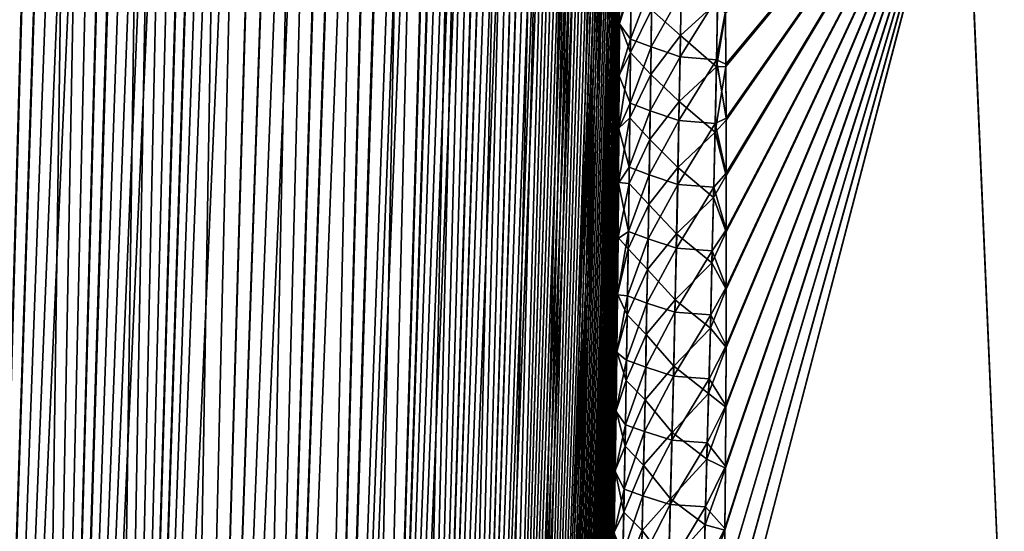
# Model space of a CAD drawing. Header units: metres. Extents: x -109 to 109, y -108 to 40.
# Tile 143 of 216: x 57.45 to 64.73, y -85.45 to -81.67. Entities that reach past the tile are written whole.
import ezdxf

# ---------------------------------------------------------------- set-up
doc = ezdxf.new("R2010")
doc.units = ezdxf.units.M
doc.layers.add('solid_K_24_42_18_000C86_XXX', color=7, linetype='CONTINUOUS')

msp = doc.modelspace()

# ---------------------------------------------------------------- linework, layer by layer
at = {"layer": 'solid_K_24_42_18_000C86_XXX'}
for points in [[(58.508202, -102.810669, -9.34737), (59.859131, -68.205284, -9.231131), (60.018959, -68.180748, -9.500344)], [(58.977177, -102.831841, -10.116003), (58.508202, -102.810669, -9.34737), (60.018959, -68.180748, -9.500344)], [(58.508202, -102.810669, -9.34737), (59.688412, -68.277779, -8.957937), (59.859131, -68.205284, -9.231131)], [(58.977177, -102.831841, -10.116003), (60.018959, -68.180748, -9.500344), (60.172413, -68.201416, -9.772555)], [(58.977177, -102.831841, -10.116003), (60.172413, -68.201416, -9.772555), (60.323551, -68.26963, -10.055494)], [(58.977356, -102.831841, 10.116307), (60.024967, -68.180695, 9.510736), (59.864613, -68.203712, 9.240135)], [(58.977356, -102.831841, 10.116307), (60.179203, -68.203453, 9.784935), (60.024967, -68.180695, 9.510736)], [(58.977356, -102.831841, 10.116307), (59.408573, -102.810715, 10.906762), (60.179203, -68.203453, 9.784935)], [(58.977356, -102.831841, 10.116307), (59.864613, -68.203712, 9.240135), (59.693634, -68.274971, 8.966091)], [(59.408573, -102.810715, 10.906762), (60.331158, -68.274429, 10.070155), (60.179203, -68.203453, 9.784935)], [(58.508202, -102.810669, -9.34737), (59.502445, -68.405632, -8.675452), (59.688412, -68.277779, -8.957937)], [(58.508415, -102.810684, 9.347705), (59.693634, -68.274971, 8.966091), (59.507889, -68.401138, 8.683512)], [(58.508415, -102.810684, 9.347705), (58.977356, -102.831841, 10.116307), (59.693634, -68.274971, 8.966091)], [(59.408455, -102.81073, -10.906535), (58.977177, -102.831841, -10.116003), (60.323551, -68.26963, -10.055494)], [(59.408455, -102.81073, -10.906535), (60.323551, -68.26963, -10.055494), (60.475147, -68.392357, -10.356121)], [(59.408573, -102.810715, 10.906762), (60.483238, -68.400612, 10.372687), (60.331158, -68.274429, 10.070155)], [(58.001713, -102.746971, -8.60115), (59.29829, -68.598389, -8.381553), (59.502445, -68.405632, -8.675452)], [(58.508202, -102.810669, -9.34737), (58.001713, -102.746971, -8.60115), (59.502445, -68.405632, -8.675452)], [(58.508415, -102.810684, 9.347705), (59.507889, -68.401138, 8.683512), (59.30471, -68.591568, 8.390559)], [(59.408455, -102.81073, -10.906535), (60.475147, -68.392357, -10.356121), (60.62793, -68.579834, -10.6788)], [(59.408573, -102.810715, 10.906762), (59.801685, -102.747047, 11.718625), (60.483238, -68.400612, 10.372687)], [(59.801685, -102.747047, 11.718625), (60.635616, -68.591072, 10.695609), (60.483238, -68.400612, 10.372687)], [(59.408455, -102.81073, -10.906535), (60.62793, -68.579834, -10.6788), (60.704407, -68.700798, -10.848765)], [(58.001713, -102.746971, -8.60115), (59.18927, -68.721733, -8.230936), (59.29829, -68.598389, -8.381553)], [(58.508415, -102.810684, 9.347705), (59.30471, -68.591568, 8.390559), (59.083397, -68.854912, 8.088625)], [(59.801685, -102.747047, 11.718625), (60.786354, -68.854164, 11.037994), (60.635616, -68.591072, 10.695609)], [(58.001713, -102.746971, -8.60115), (59.076237, -68.864388, -8.079137), (59.18927, -68.721733, -8.230936)], [(59.408455, -102.81073, -10.906535), (60.704407, -68.700798, -10.848765), (60.779961, -68.841286, -11.022955)], [(58.001713, -102.746971, -8.60115), (58.95908, -69.026253, -7.926178), (59.076237, -68.864388, -8.079137)], [(58.001926, -102.747002, 8.601447), (59.083397, -68.854912, 8.088625), (58.96637, -69.0158, 7.935572)], [(58.001926, -102.747002, 8.601447), (58.508415, -102.810684, 9.347705), (59.083397, -68.854912, 8.088625)], [(59.80162, -102.747063, -11.718479), (59.408455, -102.81073, -10.906535), (60.779961, -68.841286, -11.022955)], [(59.80162, -102.747063, -11.718479), (60.779961, -68.841286, -11.022955), (60.854515, -69.001236, -11.201459)], [(59.801685, -102.747047, 11.718625), (60.86031, -69.014679, 11.215636), (60.786354, -68.854164, 11.037994)], [(58.001926, -102.747002, 8.601447), (58.96637, -69.0158, 7.935572), (58.845665, -69.196877, 7.782183)], [(59.80162, -102.747063, -11.718479), (60.854515, -69.001236, -11.201459), (60.927502, -69.181557, -11.383328)], [(59.801685, -102.747047, 11.718625), (60.155937, -102.640434, 12.551116), (60.86031, -69.014679, 11.215636)], [(60.155937, -102.640434, 12.551116), (60.932747, -69.195442, 11.396681), (60.86031, -69.014679, 11.215636)], [(57.457996, -102.640343, -7.878324), (58.838234, -69.208427, -7.772877), (58.95908, -69.026253, -7.926178)], [(58.001713, -102.746971, -8.60115), (57.457996, -102.640343, -7.878324), (58.95908, -69.026253, -7.926178)], [(57.457996, -102.640343, -7.878324), (58.713692, -69.410919, -7.619349), (58.838234, -69.208427, -7.772877)], [(58.001926, -102.747002, 8.601447), (58.845665, -69.196877, 7.782183), (58.721313, -69.398094, 7.62862)], [(59.80162, -102.747063, -11.718479), (60.927502, -69.181557, -11.383328), (60.998798, -69.38221, -11.56846)], [(60.155937, -102.640434, 12.551116), (61.003544, -69.396454, 11.581059), (60.932747, -69.195442, 11.396681)], [(59.80162, -102.747063, -11.718479), (60.998798, -69.38221, -11.56846), (61.068169, -69.604134, -11.756554)], [(57.457996, -102.640343, -7.878324), (58.585667, -69.634537, -7.466045), (58.713692, -69.410919, -7.619349)], [(58.001926, -102.747002, 8.601447), (58.721313, -69.398094, 7.62862), (58.593468, -69.620445, 7.47526)], [(60.155937, -102.640434, 12.551116), (61.072422, -69.618576, 11.768362), (61.003544, -69.396454, 11.581059)], [(59.80162, -102.747063, -11.718479), (61.068169, -69.604134, -11.756554), (61.135498, -69.847443, -11.947519)], [(57.457996, -102.640343, -7.878324), (58.454216, -69.879364, -7.313136), (58.585667, -69.634537, -7.466045)], [(58.001926, -102.747002, 8.601447), (58.593468, -69.620445, 7.47526), (58.462173, -69.864052, 7.322261)], [(60.155937, -102.640434, 12.551116), (61.139256, -69.861908, 11.958444), (61.072422, -69.618576, 11.768362)], [(57.457996, -102.640343, -7.878324), (58.319401, -70.146194, -7.160828), (58.454216, -69.879364, -7.313136)], [(57.458168, -102.640381, 7.878541), (58.462173, -69.864052, 7.322261), (58.327492, -70.1297, 7.16984)], [(57.458168, -102.640381, 7.878541), (58.001926, -102.747002, 8.601447), (58.462173, -69.864052, 7.322261)], [(60.15591, -102.640442, -12.551044), (59.80162, -102.747063, -11.718479), (61.135498, -69.847443, -11.947519)], [(60.15591, -102.640442, -12.551044), (61.135498, -69.847443, -11.947519), (61.200615, -70.112923, -12.141137)], [(60.155937, -102.640434, 12.551116), (61.203903, -70.127251, 12.151175), (61.139256, -69.861908, 11.958444)], [(60.15591, -102.640442, -12.551044), (61.200615, -70.112923, -12.141137), (61.263393, -70.400864, -12.337244)], [(56.87711, -102.490204, -7.179855), (58.181282, -70.435295, -7.009289), (58.319401, -70.146194, -7.160828)], [(57.457996, -102.640343, -7.878324), (56.87711, -102.490204, -7.179855), (58.319401, -70.146194, -7.160828)], [(57.458168, -102.640381, 7.878541), (58.327492, -70.1297, 7.16984), (58.189487, -70.417686, 7.018166)], [(60.155937, -102.640434, 12.551116), (60.470486, -102.49028, 13.403612), (61.203903, -70.127251, 12.151175)], [(60.470486, -102.49028, 13.403612), (61.266258, -70.414886, 12.346438), (61.203903, -70.127251, 12.151175)], [(60.15591, -102.640442, -12.551044), (61.263393, -70.400864, -12.337244), (61.323742, -70.711952, -12.535793)], [(56.87711, -102.490204, -7.179855), (58.039856, -70.747391, -6.858626), (58.181282, -70.435295, -7.009289)], [(57.458168, -102.640381, 7.878541), (58.189487, -70.417686, 7.018166), (58.048153, -70.728699, 6.867344)], [(60.470486, -102.49028, 13.403612), (61.326214, -70.72554, 12.54417), (61.266258, -70.414886, 12.346438)], [(56.87711, -102.490204, -7.179855), (57.895172, -71.083176, -6.708997), (58.039856, -70.747391, -6.858626)], [(57.458168, -102.640381, 7.878541), (58.048153, -70.728699, 6.867344), (57.903534, -71.063377, 6.71753)], [(60.15591, -102.640442, -12.551044), (61.323742, -70.711952, -12.535793), (61.381542, -71.04686, -12.736664)], [(60.470486, -102.49028, 13.403612), (61.383659, -71.059898, 12.744247), (61.326214, -70.72554, 12.54417)], [(60.470482, -102.49028, -13.403603), (60.15591, -102.640442, -12.551044), (61.381542, -71.04686, -12.736664)], [(60.470482, -102.49028, -13.403603), (61.381542, -71.04686, -12.736664), (61.436733, -71.406052, -12.939841)], [(60.470486, -102.49028, 13.403612), (61.438526, -71.418427, 12.946656), (61.383659, -71.059898, 12.744247)], [(56.87711, -102.490204, -7.179855), (57.7472, -71.443115, -6.560461), (57.895172, -71.083176, -6.708997)], [(56.877232, -102.490242, 7.179998), (57.903534, -71.063377, 6.71753), (57.755615, -71.422218, 6.56879)], [(56.877232, -102.490242, 7.179998), (57.458168, -102.640381, 7.878541), (57.903534, -71.063377, 6.71753)], [(56.877232, -102.490242, 7.179998), (57.755615, -71.422218, 6.56879), (57.604412, -71.806396, 6.421269)], [(60.470482, -102.49028, -13.403603), (61.436733, -71.406052, -12.939841), (61.489201, -71.79068, -13.145243)], [(60.470486, -102.49028, 13.403612), (60.744411, -102.295357, 14.275787), (61.438526, -71.418427, 12.946656)], [(60.744411, -102.295357, 14.275787), (61.490704, -71.802315, 13.151313), (61.438526, -71.418427, 12.946656)], [(56.25885, -102.295296, -6.506678), (57.595959, -71.828377, -6.413153), (57.7472, -71.443115, -6.560461)], [(56.87711, -102.490204, -7.179855), (56.25885, -102.295296, -6.506678), (57.7472, -71.443115, -6.560461)], [(56.25885, -102.295296, -6.506678), (57.441441, -72.239174, -6.267127), (57.595959, -71.828377, -6.413153)], [(56.877232, -102.490242, 7.179998), (57.604412, -71.806396, 6.421269), (57.449917, -72.216133, 6.275023)], [(60.470482, -102.49028, -13.403603), (61.489201, -71.79068, -13.145243), (61.538898, -72.200966, -13.35285)], [(60.744411, -102.295357, 14.275787), (61.540134, -72.211784, 13.358197), (61.490704, -71.802315, 13.151313)], [(60.470482, -102.49028, -13.403603), (61.538898, -72.200966, -13.35285), (61.570415, -72.489777, -13.492426)], [(60.744411, -102.295357, 14.275787), (61.571491, -72.500008, 13.497308), (61.540134, -72.211784, 13.358197)], [(60.470482, -102.49028, -13.403603), (61.570415, -72.489777, -13.492426), (61.600647, -72.79039, -13.632954)], [(60.744411, -102.295357, 14.275787), (61.601578, -72.800018, 13.637383), (61.571491, -72.500008, 13.497308)], [(60.744419, -102.295349, -14.275813), (60.470482, -102.49028, -13.403603), (61.600647, -72.79039, -13.632954)], [(60.744411, -102.295357, 14.275787), (61.630344, -73.11248, 13.778379), (61.601578, -72.800018, 13.637383)], [(60.744419, -102.295349, -14.275813), (61.600647, -72.79039, -13.632954), (61.629551, -73.1035, -13.774391)], [(60.744411, -102.295357, 14.275787), (60.976429, -102.054451, 15.166787), (61.630344, -73.11248, 13.778379)], [(60.744419, -102.295349, -14.275813), (61.629551, -73.1035, -13.774391), (61.65707, -73.429909, -13.916687)], [(60.976429, -102.054451, 15.166787), (61.657742, -73.438232, 13.920253), (61.630344, -73.11248, 13.778379)], [(60.744419, -102.295349, -14.275813), (61.65707, -73.429909, -13.916687), (61.683228, -73.769096, -14.059872)], [(60.976429, -102.054451, 15.166787), (61.683784, -73.776733, 14.063032), (61.657742, -73.438232, 13.920253)], [(60.744419, -102.295349, -14.275813), (61.683228, -73.769096, -14.059872), (61.707977, -74.121605, -14.203897)], [(60.976429, -102.054451, 15.166787), (61.708435, -74.128532, 14.206668), (61.683784, -73.776733, 14.063032)], [(60.744419, -102.295349, -14.275813), (61.707977, -74.121605, -14.203897), (61.731258, -74.48848, -14.348681)], [(60.976429, -102.054451, 15.166787), (61.731628, -74.49469, 14.35108), (61.708435, -74.128532, 14.206668)], [(60.744419, -102.295349, -14.275813), (61.731258, -74.48848, -14.348681), (61.753082, -74.86937, -14.494254)], [(60.976429, -102.054451, 15.166787), (61.753376, -74.874847, 14.4963), (61.731628, -74.49469, 14.35108)], [(60.744419, -102.295349, -14.275813), (61.753082, -74.86937, -14.494254), (61.773426, -75.264519, -14.640576)], [(60.976429, -102.054451, 15.166787), (61.773651, -75.269241, 14.642288), (61.753376, -74.874847, 14.4963)], [(60.976437, -102.054436, -15.166823), (60.744419, -102.295349, -14.275813), (61.773426, -75.264519, -14.640576)], [(60.976429, -102.054451, 15.166787), (61.792381, -75.679131, 14.788915), (61.773651, -75.269241, 14.642288)], [(60.976437, -102.054436, -15.166823), (61.773426, -75.264519, -14.640576), (61.792213, -75.675156, -14.787521)], [(60.976429, -102.054451, 15.166787), (61.165092, -101.766304, 16.07567), (61.792381, -75.679131, 14.788915)], [(60.976437, -102.054436, -15.166823), (61.792213, -75.675156, -14.787521), (61.809437, -76.101357, -14.935087)], [(61.165092, -101.766304, 16.07567), (61.809559, -76.104576, 14.936179), (61.792381, -75.679131, 14.788915)], [(60.976437, -102.054436, -15.166823), (61.809437, -76.101357, -14.935087), (61.825108, -76.54287, -15.083282)], [(61.165092, -101.766304, 16.07567), (61.825188, -76.545334, 15.08409), (61.809559, -76.104576, 14.936179)], [(60.976437, -102.054436, -15.166823), (61.825108, -76.54287, -15.083282), (61.835785, -76.884911, -15.194724)], [(61.165092, -101.766304, 16.07567), (61.835842, -76.886803, 15.195333), (61.825188, -76.545334, 15.08409)], [(60.976437, -102.054436, -15.166823), (61.835785, -76.884911, -15.194724), (61.845509, -77.23687, -15.306342)], [(61.165092, -101.766304, 16.07567), (61.845547, -77.238205, 15.30676), (61.835842, -76.886803, 15.195333)], [(60.976437, -102.054436, -15.166823), (61.845509, -77.23687, -15.306342), (61.854324, -77.598099, -15.418234)], [(61.165092, -101.766304, 16.07567), (61.85434, -77.598869, 15.418471), (61.845547, -77.238205, 15.30676)], [(60.976437, -102.054436, -15.166823), (61.854324, -77.598099, -15.418234), (61.862209, -77.968819, -15.530352)], [(61.165092, -101.766304, 16.07567), (61.862213, -77.969032, 15.530417), (61.85434, -77.598869, 15.418471)], [(60.976437, -102.054436, -15.166823), (61.862209, -77.968819, -15.530352), (61.869125, -78.349731, -15.642575)], [(61.165092, -101.766304, 16.07567), (61.869118, -78.349388, 15.642481), (61.862213, -77.969032, 15.530417)], [(61.1651, -101.766289, -16.075701), (60.976437, -102.054436, -15.166823), (61.869125, -78.349731, -15.642575)], [(61.165092, -101.766304, 16.07567), (61.875019, -78.740639, 15.754542), (61.869118, -78.349388, 15.642481)], [(61.1651, -101.766289, -16.075701), (61.869125, -78.349731, -15.642575), (61.875031, -78.741516, -15.754787)], [(61.165092, -101.766304, 16.07567), (61.308887, -101.428734, 17.001799), (61.875019, -78.740639, 15.754542)], [(61.1651, -101.766289, -16.075701), (61.875031, -78.741516, -15.754787), (61.879959, -79.143738, -15.867071)], [(61.308887, -101.428734, 17.001799), (61.879944, -79.142334, 15.866686), (61.875019, -78.740639, 15.754542)], [(61.308887, -101.428734, 17.001799), (61.883911, -79.554298, 15.978933), (61.879944, -79.142334, 15.866686)], [(61.1651, -101.766289, -16.075701), (61.879959, -79.143738, -15.867071), (61.883926, -79.556229, -15.979447)], [(61.1651, -101.766289, -16.075701), (61.883926, -79.556229, -15.979447), (61.886883, -79.979774, -16.091749)], [(61.308887, -101.428734, 17.001799), (61.886868, -79.977333, 16.091116), (61.883911, -79.554298, 15.978933)], [(62.654495, -86.706276, 19.020168), (64.734818, -86.734787, 20.377901), (64.43679, -79.883408, 18.687876)], [(62.659729, -86.27626, 18.938202), (62.654495, -86.706276, 19.020168), (64.43679, -79.883408, 18.687876)], [(62.654499, -86.706291, -19.020172), (62.659782, -86.271927, -18.937366), (64.436684, -79.883408, -18.687811)], [(64.73481, -86.734787, -20.377899), (62.654499, -86.706291, -19.020172), (64.436684, -79.883408, -18.687811)], [(62.664474, -85.853218, 18.855307), (62.659729, -86.27626, 18.938202), (64.43679, -79.883408, 18.687876)], [(62.659782, -86.271927, -18.937366), (62.664562, -85.844673, -18.853607), (64.436684, -79.883408, -18.687811)], [(62.668625, -85.437469, 18.771553), (62.664474, -85.853218, 18.855307), (64.43679, -79.883408, 18.687876)], [(62.664562, -85.844673, -18.853607), (62.668739, -85.424843, -18.76897), (64.436684, -79.883408, -18.687811)], [(62.672379, -84.978119, 18.676176), (62.668625, -85.437469, 18.771553), (64.43679, -79.883408, 18.687876)], [(62.668739, -85.424843, -18.76897), (62.672474, -84.96505, -18.673422), (64.436684, -79.883408, -18.687811)], [(62.675213, -84.528366, 18.579885), (62.672379, -84.978119, 18.676176), (64.43679, -79.883408, 18.687876)], [(62.672474, -84.96505, -18.673422), (62.675293, -84.514854, -18.576954), (64.436684, -79.883408, -18.687811)], [(62.675678, -81.993896, -17.982149), (62.672832, -81.603043, -17.880959), (64.436684, -79.883408, -18.687811)], [(62.672962, -81.619446, 17.88525), (62.67577, -82.009903, 17.986235), (64.43679, -79.883408, 18.687876)], [(62.677208, -84.087677, 18.48274), (62.675213, -84.528366, 18.579885), (64.43679, -79.883408, 18.687876)], [(62.675293, -84.514854, -18.576954), (62.677265, -84.07373, -18.479626), (64.436684, -79.883408, -18.687811)], [(62.677704, -82.392853, -18.082846), (62.675678, -81.993896, -17.982149), (64.436684, -79.883408, -18.687811)], [(62.67577, -82.009903, 17.986235), (62.677761, -82.408463, 18.086729), (64.43679, -79.883408, 18.687876)], [(62.678448, -83.655563, 18.384792), (62.677208, -84.087677, 18.48274), (64.43679, -79.883408, 18.687876)], [(62.677265, -84.07373, -18.479626), (62.678478, -83.64119, -18.381493), (64.436684, -79.883408, -18.687811)], [(62.678837, -82.800331, -18.183012), (62.677704, -82.392853, -18.082846), (64.436684, -79.883408, -18.687811)], [(62.677761, -82.408463, 18.086729), (62.67886, -82.815536, 18.186697), (64.43679, -79.883408, 18.687876)], [(62.679012, -83.231499, 18.286089), (62.678448, -83.655563, 18.384792), (64.43679, -79.883408, 18.687876)], [(62.678478, -83.64119, -18.381493), (62.67902, -83.216705, -18.282598), (64.436684, -79.883408, -18.687811)], [(62.67902, -83.216705, -18.282598), (62.678837, -82.800331, -18.183012), (64.436684, -79.883408, -18.687811)], [(62.67886, -82.815536, 18.186697), (62.679012, -83.231499, 18.286089), (64.43679, -79.883408, 18.687876)], [(64.73481, -86.734787, -20.377899), (64.436684, -79.883408, -18.687811), (66.347351, -79.883408, -19.790947)], [(64.734818, -86.734787, 20.377901), (66.347404, -79.883408, 19.790974), (64.43679, -79.883408, 18.687876)], [(66.950806, -86.706299, -21.500647), (64.73481, -86.734787, -20.377899), (66.347351, -79.883408, -19.790947)], [(61.1651, -101.766289, -16.075701), (61.886883, -79.979774, -16.091749), (61.888786, -80.415169, -16.20381)], [(61.308887, -101.428734, 17.001799), (61.888775, -80.412231, 16.203068), (61.886868, -79.977333, 16.091116)], [(61.1651, -101.766289, -16.075701), (61.888786, -80.415169, -16.20381), (61.889641, -80.862473, -16.315626)], [(61.308887, -101.428734, 17.001799), (61.889641, -80.859062, 16.314787), (61.888775, -80.412231, 16.203068)], [(61.1651, -101.766289, -16.075701), (61.889641, -80.862473, -16.315626), (61.889507, -81.320938, -16.427355)], [(61.308887, -101.428734, 17.001799), (61.889515, -81.317062, 16.42643), (61.889641, -80.859062, 16.314787)], [(61.1651, -101.766289, -16.075701), (61.889507, -81.320938, -16.427355), (61.888653, -81.69632, -16.516529)], [(61.308887, -101.428734, 17.001799), (61.888668, -81.692085, 16.515541), (61.889515, -81.317062, 16.42643)], [(61.975117, -81.336174, -16.813101), (61.888653, -81.69632, -16.516529), (61.889507, -81.320938, -16.427355)], [(61.974365, -81.425003, 16.833797), (61.889515, -81.317062, 16.42643), (61.888668, -81.692085, 16.515541)], [(62.346828, -81.296326, 17.484838), (62.126202, -81.59137, 17.232668), (62.33926, -81.78286, 17.600937)], [(62.346828, -81.296326, 17.484838), (62.33926, -81.78286, 17.600937), (62.615116, -81.532562, 17.816536)], [(61.971619, -81.80864, -16.924576), (61.888653, -81.69632, -16.516529), (61.975117, -81.336174, -16.813101)], [(61.971619, -81.80864, -16.924576), (61.975117, -81.336174, -16.813101), (62.128704, -81.394379, -17.186264)], [(61.971619, -81.80864, -16.924576), (62.128704, -81.394379, -17.186264), (62.123032, -81.865952, -17.297445)], [(62.123032, -81.865952, -17.297445), (62.128704, -81.394379, -17.186264), (62.344482, -81.469391, -17.526844)], [(61.974365, -81.425003, 16.833797), (61.888668, -81.692085, 16.515541), (61.9706, -81.907463, 16.946951)], [(61.974365, -81.425003, 16.833797), (61.9706, -81.907463, 16.946951), (62.126202, -81.59137, 17.232668)], [(62.123032, -81.865952, -17.297445), (62.344482, -81.469391, -17.526844), (62.336895, -81.939651, -17.637918)], [(62.336895, -81.939651, -17.637918), (62.344482, -81.469391, -17.526844), (62.616005, -81.490379, -17.806438)], [(62.336895, -81.939651, -17.637918), (62.616005, -81.490379, -17.806438), (62.606888, -81.960571, -17.918434)], [(62.33926, -81.78286, 17.600937), (62.60569, -82.013786, 17.930807), (62.615116, -81.532562, 17.816536)], [(62.615116, -81.532562, 17.816536), (62.60569, -82.013786, 17.930807), (62.672962, -81.619446, 17.88525)], [(62.606888, -81.960571, -17.918434), (62.616005, -81.490379, -17.806438), (62.672832, -81.603043, -17.880959)], [(61.9706, -81.907463, 16.946951), (62.120071, -82.070282, 17.34416), (62.126202, -81.59137, 17.232668)], [(62.33926, -81.78286, 17.600937), (62.126202, -81.59137, 17.232668), (62.120071, -82.070282, 17.34416)], [(62.606888, -81.960571, -17.918434), (62.672832, -81.603043, -17.880959), (62.675678, -81.993896, -17.982149)], [(62.60569, -82.013786, 17.930807), (62.67577, -82.009903, 17.986235), (62.672962, -81.619446, 17.88525)], [(61.1651, -101.766289, -16.075701), (61.888653, -81.69632, -16.516529), (61.887108, -82.07988, -16.605387)], [(61.308887, -101.428734, 17.001799), (61.887131, -82.075302, 16.604343), (61.888668, -81.692085, 16.515541)], [(61.971619, -81.80864, -16.924576), (61.887108, -82.07988, -16.605387), (61.888653, -81.69632, -16.516529)], [(61.9706, -81.907463, 16.946951), (61.888668, -81.692085, 16.515541), (61.887131, -82.075302, 16.604343)], [(61.967201, -82.281868, -17.03297), (61.887108, -82.07988, -16.605387), (61.971619, -81.80864, -16.924576)], [(61.967201, -82.281868, -17.03297), (61.971619, -81.80864, -16.924576), (62.123032, -81.865952, -17.297445)], [(62.33926, -81.78286, 17.600937), (62.120071, -82.070282, 17.34416), (62.330845, -82.270035, 17.713703)], [(62.33926, -81.78286, 17.600937), (62.330845, -82.270035, 17.713703), (62.60569, -82.013786, 17.930807)], [(61.9706, -81.907463, 16.946951), (61.887131, -82.075302, 16.604343), (61.884884, -82.467186, 16.69272)], [(61.9706, -81.907463, 16.946951), (61.884884, -82.467186, 16.69272), (61.965897, -82.390709, 17.05691)], [(61.9706, -81.907463, 16.946951), (61.965897, -82.390709, 17.05691), (62.120071, -82.070282, 17.34416)], [(61.967201, -82.281868, -17.03297), (62.123032, -81.865952, -17.297445), (62.11652, -82.338203, -17.405546)], [(62.11652, -82.338203, -17.405546), (62.123032, -81.865952, -17.297445), (62.336895, -81.939651, -17.637918)], [(62.11652, -82.338203, -17.405546), (62.336895, -81.939651, -17.637918), (62.328537, -82.4105, -17.745909)], [(62.328537, -82.4105, -17.745909), (62.336895, -81.939651, -17.637918), (62.606888, -81.960571, -17.918434)], [(62.328537, -82.4105, -17.745909), (62.606888, -81.960571, -17.918434), (62.597046, -82.431297, -18.027309)], [(62.597046, -82.431297, -18.027309), (62.606888, -81.960571, -17.918434), (62.677704, -82.392853, -18.082846)], [(62.606888, -81.960571, -17.918434), (62.675678, -81.993896, -17.982149), (62.677704, -82.392853, -18.082846)], [(62.330845, -82.270035, 17.713703), (62.595512, -82.495575, 18.041813), (62.60569, -82.013786, 17.930807)], [(62.595512, -82.495575, 18.041813), (62.677761, -82.408463, 18.086729), (62.67577, -82.009903, 17.986235)], [(62.60569, -82.013786, 17.930807), (62.595512, -82.495575, 18.041813), (62.67577, -82.009903, 17.986235)], [(61.308891, -101.428719, -17.001829), (61.1651, -101.766289, -16.075701), (61.887108, -82.07988, -16.605387)], [(61.308887, -101.428734, 17.001799), (61.884884, -82.467186, 16.69272), (61.887131, -82.075302, 16.604343)], [(61.308891, -101.428719, -17.001829), (61.887108, -82.07988, -16.605387), (61.88485, -82.472084, -16.693811)], [(61.967201, -82.281868, -17.03297), (61.88485, -82.472084, -16.693811), (61.887108, -82.07988, -16.605387)], [(61.965897, -82.390709, 17.05691), (62.113102, -82.549866, 17.452503), (62.120071, -82.070282, 17.34416)], [(62.330845, -82.270035, 17.713703), (62.120071, -82.070282, 17.34416), (62.113102, -82.549866, 17.452503)], [(62.330845, -82.270035, 17.713703), (62.113102, -82.549866, 17.452503), (62.32164, -82.757843, 17.823212)], [(62.330845, -82.270035, 17.713703), (62.32164, -82.757843, 17.823212), (62.595512, -82.495575, 18.041813)], [(61.961926, -82.755821, -17.138355), (61.88485, -82.472084, -16.693811), (61.967201, -82.281868, -17.03297)], [(61.961926, -82.755821, -17.138355), (61.967201, -82.281868, -17.03297), (62.11652, -82.338203, -17.405546)], [(61.961926, -82.755821, -17.138355), (62.11652, -82.338203, -17.405546), (62.109226, -82.811089, -17.510635)], [(62.109226, -82.811089, -17.510635), (62.11652, -82.338203, -17.405546), (62.328537, -82.4105, -17.745909)], [(61.965897, -82.390709, 17.05691), (61.884884, -82.467186, 16.69272), (61.88195, -82.867447, 16.780748)], [(61.965897, -82.390709, 17.05691), (61.88195, -82.867447, 16.780748), (61.960304, -82.874702, 17.163742)], [(61.965897, -82.390709, 17.05691), (61.960304, -82.874702, 17.163742), (62.113102, -82.549866, 17.452503)], [(62.109226, -82.811089, -17.510635), (62.328537, -82.4105, -17.745909), (62.319458, -82.88192, -17.850883)], [(62.319458, -82.88192, -17.850883), (62.328537, -82.4105, -17.745909), (62.597046, -82.431297, -18.027309)], [(62.595512, -82.495575, 18.041813), (62.67886, -82.815536, 18.186697), (62.677761, -82.408463, 18.086729)], [(62.597046, -82.431297, -18.027309), (62.677704, -82.392853, -18.082846), (62.678837, -82.800331, -18.183012)], [(61.308887, -101.428734, 17.001799), (61.406044, -101.039337, 17.944174), (61.884884, -82.467186, 16.69272)], [(61.308891, -101.428719, -17.001829), (61.88485, -82.472084, -16.693811), (61.881908, -82.872658, -16.781881)], [(61.406044, -101.039337, 17.944174), (61.88195, -82.867447, 16.780748), (61.884884, -82.467186, 16.69272)], [(61.961926, -82.755821, -17.138355), (61.881908, -82.872658, -16.781881), (61.88485, -82.472084, -16.693811)], [(62.319458, -82.88192, -17.850883), (62.597046, -82.431297, -18.027309), (62.586529, -82.902542, -18.133133)], [(62.586529, -82.902542, -18.133133), (62.597046, -82.431297, -18.027309), (62.678837, -82.800331, -18.183012)], [(61.960304, -82.874702, 17.163742), (62.105343, -83.030106, 17.557772), (62.113102, -82.549866, 17.452503)], [(62.32164, -82.757843, 17.823212), (62.113102, -82.549866, 17.452503), (62.105343, -83.030106, 17.557772)], [(62.32164, -82.757843, 17.823212), (62.584629, -82.97789, 18.14963), (62.595512, -82.495575, 18.041813)], [(62.595512, -82.495575, 18.041813), (62.584629, -82.97789, 18.14963), (62.67886, -82.815536, 18.186697)], [(61.955849, -83.230453, -17.240793), (61.881908, -82.872658, -16.781881), (61.961926, -82.755821, -17.138355)], [(61.955849, -83.230453, -17.240793), (61.961926, -82.755821, -17.138355), (62.109226, -82.811089, -17.510635)], [(62.32164, -82.757843, 17.823212), (62.105343, -83.030106, 17.557772), (62.311703, -83.246231, 17.929539)], [(62.32164, -82.757843, 17.823212), (62.311703, -83.246231, 17.929539), (62.584629, -82.97789, 18.14963)], [(61.955849, -83.230453, -17.240793), (62.109226, -82.811089, -17.510635), (62.101196, -83.284592, -17.612774)], [(62.101196, -83.284592, -17.612774), (62.109226, -82.811089, -17.510635), (62.319458, -82.88192, -17.850883)], [(62.584629, -82.97789, 18.14963), (62.679012, -83.231499, 18.286089), (62.67886, -82.815536, 18.186697)], [(62.586529, -82.902542, -18.133133), (62.678837, -82.800331, -18.183012), (62.67902, -83.216705, -18.282598)], [(61.308891, -101.428719, -17.001829), (61.881908, -82.872658, -16.781881), (61.878319, -83.281082, -16.869728)], [(61.406044, -101.039337, 17.944174), (61.878368, -83.275574, 16.868563), (61.88195, -82.867447, 16.780748)], [(61.955849, -83.230453, -17.240793), (61.878319, -83.281082, -16.869728), (61.881908, -82.872658, -16.781881)], [(61.960304, -82.874702, 17.163742), (61.88195, -82.867447, 16.780748), (61.878368, -83.275574, 16.868563)], [(61.960304, -82.874702, 17.163742), (61.878368, -83.275574, 16.868563), (61.953892, -83.359398, 17.267519)], [(61.960304, -82.874702, 17.163742), (61.953892, -83.359398, 17.267519), (62.105343, -83.030106, 17.557772)], [(62.101196, -83.284592, -17.612774), (62.319458, -82.88192, -17.850883), (62.309711, -83.353889, -17.952908)], [(62.309711, -83.353889, -17.952908), (62.319458, -82.88192, -17.850883), (62.586529, -82.902542, -18.133133)], [(62.309711, -83.353889, -17.952908), (62.586529, -82.902542, -18.133133), (62.57539, -83.374275, -18.235971)], [(62.57539, -83.374275, -18.235971), (62.586529, -82.902542, -18.133133), (62.67902, -83.216705, -18.282598)], [(62.311703, -83.246231, 17.929539), (62.573105, -83.460732, 18.254332), (62.584629, -82.97789, 18.14963)], [(62.584629, -82.97789, 18.14963), (62.573105, -83.460732, 18.254332), (62.679012, -83.231499, 18.286089)], [(61.953892, -83.359398, 17.267519), (62.096859, -83.510956, 17.660032), (62.105343, -83.030106, 17.557772)], [(62.311703, -83.246231, 17.929539), (62.105343, -83.030106, 17.557772), (62.096859, -83.510956, 17.660032)], [(62.57539, -83.374275, -18.235971), (62.67902, -83.216705, -18.282598), (62.678478, -83.64119, -18.381493)], [(61.308891, -101.428719, -17.001829), (61.878319, -83.281082, -16.869728), (61.87405, -83.697906, -16.957191)], [(61.406044, -101.039337, 17.944174), (61.874115, -83.692116, 16.955997), (61.878368, -83.275574, 16.868563)], [(61.955849, -83.230453, -17.240793), (61.87405, -83.697906, -16.957191), (61.878319, -83.281082, -16.869728)], [(61.949017, -83.705742, -17.340342), (61.87405, -83.697906, -16.957191), (61.955849, -83.230453, -17.240793)], [(61.953892, -83.359398, 17.267519), (61.878368, -83.275574, 16.868563), (61.874115, -83.692116, 16.955997)], [(61.949017, -83.705742, -17.340342), (61.955849, -83.230453, -17.240793), (62.101196, -83.284592, -17.612774)], [(61.949017, -83.705742, -17.340342), (62.101196, -83.284592, -17.612774), (62.092487, -83.758675, -17.712027)], [(62.092487, -83.758675, -17.712027), (62.101196, -83.284592, -17.612774), (62.309711, -83.353889, -17.952908)], [(62.311703, -83.246231, 17.929539), (62.096859, -83.510956, 17.660032), (62.301098, -83.735191, 18.032763)], [(62.311703, -83.246231, 17.929539), (62.301098, -83.735191, 18.032763), (62.573105, -83.460732, 18.254332)], [(62.573105, -83.460732, 18.254332), (62.678448, -83.655563, 18.384792), (62.679012, -83.231499, 18.286089)], [(61.953892, -83.359398, 17.267519), (61.874115, -83.692116, 16.955997), (61.946712, -83.844765, 17.368305)], [(61.953892, -83.359398, 17.267519), (61.946712, -83.844765, 17.368305), (62.096859, -83.510956, 17.660032)], [(62.092487, -83.758675, -17.712027), (62.309711, -83.353889, -17.952908), (62.299347, -83.82637, -18.052044)], [(62.299347, -83.82637, -18.052044), (62.309711, -83.353889, -17.952908), (62.57539, -83.374275, -18.235971)], [(62.299347, -83.82637, -18.052044), (62.57539, -83.374275, -18.235971), (62.563675, -83.846489, -18.335892)], [(62.563675, -83.846489, -18.335892), (62.57539, -83.374275, -18.235971), (62.678478, -83.64119, -18.381493)], [(61.946712, -83.844765, 17.368305), (62.0877, -83.992393, 17.759356), (62.096859, -83.510956, 17.660032)], [(62.301098, -83.735191, 18.032763), (62.096859, -83.510956, 17.660032), (62.0877, -83.992393, 17.759356)], [(62.301098, -83.735191, 18.032763), (62.560993, -83.944054, 18.355995), (62.573105, -83.460732, 18.254332)], [(62.573105, -83.460732, 18.254332), (62.560993, -83.944054, 18.355995), (62.678448, -83.655563, 18.384792)], [(62.560993, -83.944054, 18.355995), (62.677208, -84.087677, 18.48274), (62.678448, -83.655563, 18.384792)], [(62.563675, -83.846489, -18.335892), (62.678478, -83.64119, -18.381493), (62.677265, -84.07373, -18.479626)], [(61.308891, -101.428719, -17.001829), (61.87405, -83.697906, -16.957191), (61.86908, -84.12368, -17.044106)], [(61.406044, -101.039337, 17.944174), (61.869156, -84.117622, 17.042892), (61.874115, -83.692116, 16.955997)], [(61.949017, -83.705742, -17.340342), (61.86908, -84.12368, -17.044106), (61.87405, -83.697906, -16.957191)], [(61.94149, -84.181641, -17.437063), (61.86908, -84.12368, -17.044106), (61.949017, -83.705742, -17.340342)], [(61.946712, -83.844765, 17.368305), (61.874115, -83.692116, 16.955997), (61.869156, -84.117622, 17.042892)], [(61.94149, -84.181641, -17.437063), (61.949017, -83.705742, -17.340342), (62.092487, -83.758675, -17.712027)], [(61.94149, -84.181641, -17.437063), (62.092487, -83.758675, -17.712027), (62.083153, -84.233307, -17.808456)], [(62.083153, -84.233307, -17.808456), (62.092487, -83.758675, -17.712027), (62.299347, -83.82637, -18.052044)], [(62.301098, -83.735191, 18.032763), (62.0877, -83.992393, 17.759356), (62.289875, -84.224678, 18.132952)], [(62.301098, -83.735191, 18.032763), (62.289875, -84.224678, 18.132952), (62.560993, -83.944054, 18.355995)], [(61.946712, -83.844765, 17.368305), (61.869156, -84.117622, 17.042892), (61.938824, -84.330757, 17.466167)], [(61.946712, -83.844765, 17.368305), (61.938824, -84.330757, 17.466167), (62.0877, -83.992393, 17.759356)], [(62.083153, -84.233307, -17.808456), (62.299347, -83.82637, -18.052044), (62.288418, -84.299355, -18.148357)], [(62.288418, -84.299355, -18.148357), (62.299347, -83.82637, -18.052044), (62.563675, -83.846489, -18.335892)], [(62.288418, -84.299355, -18.148357), (62.563675, -83.846489, -18.335892), (62.551434, -84.319153, -18.432961)], [(62.551434, -84.319153, -18.432961), (62.563675, -83.846489, -18.335892), (62.677265, -84.07373, -18.479626)], [(62.289875, -84.224678, 18.132952), (62.54834, -84.427849, 18.454687), (62.560993, -83.944054, 18.355995)], [(62.560993, -83.944054, 18.355995), (62.54834, -84.427849, 18.454687), (62.677208, -84.087677, 18.48274)], [(61.938824, -84.330757, 17.466167), (62.077919, -84.474388, 17.855803), (62.0877, -83.992393, 17.759356)], [(62.289875, -84.224678, 18.132952), (62.0877, -83.992393, 17.759356), (62.077919, -84.474388, 17.855803)], [(62.54834, -84.427849, 18.454687), (62.675213, -84.528366, 18.579885), (62.677208, -84.087677, 18.48274)], [(62.551434, -84.319153, -18.432961), (62.677265, -84.07373, -18.479626), (62.675293, -84.514854, -18.576954)], [(61.308891, -101.428719, -17.001829), (61.86908, -84.12368, -17.044106), (61.863388, -84.55896, -17.13031)], [(61.406044, -101.039337, 17.944174), (61.863476, -84.552658, 17.129082), (61.869156, -84.117622, 17.042892)], [(61.94149, -84.181641, -17.437063), (61.863388, -84.55896, -17.13031), (61.86908, -84.12368, -17.044106)], [(61.938824, -84.330757, 17.466167), (61.869156, -84.117622, 17.042892), (61.863476, -84.552658, 17.129082)], [(61.933315, -84.658127, -17.531017), (61.863388, -84.55896, -17.13031), (61.94149, -84.181641, -17.437063)], [(61.933315, -84.658127, -17.531017), (61.94149, -84.181641, -17.437063), (62.083153, -84.233307, -17.808456)], [(61.933315, -84.658127, -17.531017), (62.083153, -84.233307, -17.808456), (62.073231, -84.708473, -17.902121)], [(62.073231, -84.708473, -17.902121), (62.083153, -84.233307, -17.808456), (62.288418, -84.299355, -18.148357)], [(62.289875, -84.224678, 18.132952), (62.077919, -84.474388, 17.855803), (62.278084, -84.714684, 18.230164)], [(62.289875, -84.224678, 18.132952), (62.278084, -84.714684, 18.230164), (62.54834, -84.427849, 18.454687)], [(62.073231, -84.708473, -17.902121), (62.288418, -84.299355, -18.148357), (62.276966, -84.772812, -18.241905)], [(62.276966, -84.772812, -18.241905), (62.288418, -84.299355, -18.148357), (62.551434, -84.319153, -18.432961)], [(61.938824, -84.330757, 17.466167), (61.863476, -84.552658, 17.129082), (61.930271, -84.817352, 17.561161)], [(61.938824, -84.330757, 17.466167), (61.930271, -84.817352, 17.561161), (62.077919, -84.474388, 17.855803)], [(62.276966, -84.772812, -18.241905), (62.551434, -84.319153, -18.432961), (62.538715, -84.792252, -18.527231)], [(62.538715, -84.792252, -18.527231), (62.551434, -84.319153, -18.432961), (62.675293, -84.514854, -18.576954)], [(62.278084, -84.714684, 18.230164), (62.535187, -84.912102, 18.550455), (62.54834, -84.427849, 18.454687)], [(62.54834, -84.427849, 18.454687), (62.535187, -84.912102, 18.550455), (62.675213, -84.528366, 18.579885)], [(61.930271, -84.817352, 17.561161), (62.067562, -84.956909, 17.949421), (62.077919, -84.474388, 17.855803)], [(62.278084, -84.714684, 18.230164), (62.077919, -84.474388, 17.855803), (62.067562, -84.956909, 17.949421)], [(62.535187, -84.912102, 18.550455), (62.672379, -84.978119, 18.676176), (62.675213, -84.528366, 18.579885)], [(62.538715, -84.792252, -18.527231), (62.675293, -84.514854, -18.576954), (62.672474, -84.96505, -18.673422)], [(61.308891, -101.428719, -17.001829), (61.863388, -84.55896, -17.13031), (61.856972, -85.003906, -17.215757)], [(61.406044, -101.039337, 17.944174), (61.857067, -84.997391, 17.214521), (61.863476, -84.552658, 17.129082)], [(61.933315, -84.658127, -17.531017), (61.856972, -85.003906, -17.215757), (61.863388, -84.55896, -17.13031)], [(61.930271, -84.817352, 17.561161), (61.863476, -84.552658, 17.129082), (61.857067, -84.997391, 17.214521)], [(61.924534, -85.135178, -17.622252), (61.856972, -85.003906, -17.215757), (61.933315, -84.658127, -17.531017)], [(61.924534, -85.135178, -17.622252), (61.933315, -84.658127, -17.531017), (62.073231, -84.708473, -17.902121)], [(61.924534, -85.135178, -17.622252), (62.073231, -84.708473, -17.902121), (62.062771, -85.184135, -17.993063)], [(62.062771, -85.184135, -17.993063), (62.073231, -84.708473, -17.902121), (62.276966, -84.772812, -18.241905)], [(62.278084, -84.714684, 18.230164), (62.067562, -84.956909, 17.949421), (62.265766, -85.205177, 18.324451)], [(62.278084, -84.714684, 18.230164), (62.265766, -85.205177, 18.324451), (62.535187, -84.912102, 18.550455)], [(61.930271, -84.817352, 17.561161), (61.857067, -84.997391, 17.214521), (61.921104, -85.304527, 17.653328)], [(61.930271, -84.817352, 17.561161), (61.921104, -85.304527, 17.653328), (62.067562, -84.956909, 17.949421)], [(62.062771, -85.184135, -17.993063), (62.276966, -84.772812, -18.241905), (62.265026, -85.246727, -18.332731)], [(62.265026, -85.246727, -18.332731), (62.276966, -84.772812, -18.241905), (62.538715, -84.792252, -18.527231)], [(62.265026, -85.246727, -18.332731), (62.538715, -84.792252, -18.527231), (62.525547, -85.26577, -18.618752)], [(62.525547, -85.26577, -18.618752), (62.538715, -84.792252, -18.527231), (62.672474, -84.96505, -18.673422)], [(61.921104, -85.304527, 17.653328), (62.056664, -85.439941, 18.040258), (62.067562, -84.956909, 17.949421)], [(62.265766, -85.205177, 18.324451), (62.067562, -84.956909, 17.949421), (62.056664, -85.439941, 18.040258)], [(62.265766, -85.205177, 18.324451), (62.52158, -85.396782, 18.643354), (62.535187, -84.912102, 18.550455)], [(62.535187, -84.912102, 18.550455), (62.52158, -85.396782, 18.643354), (62.672379, -84.978119, 18.676176)], [(62.525547, -85.26577, -18.618752), (62.672474, -84.96505, -18.673422), (62.668739, -85.424843, -18.76897)], [(61.308891, -101.428719, -17.001829), (61.856972, -85.003906, -17.215757), (61.849903, -85.457573, -17.300753)], [(61.406044, -101.039337, 17.944174), (61.85001, -85.450851, 17.299515), (61.857067, -84.997391, 17.214521)], [(61.924534, -85.135178, -17.622252), (61.849903, -85.457573, -17.300753), (61.856972, -85.003906, -17.215757)], [(61.921104, -85.304527, 17.653328), (61.857067, -84.997391, 17.214521), (61.85001, -85.450851, 17.299515)], [(62.52158, -85.396782, 18.643354), (62.668625, -85.437469, 18.771553), (62.672379, -84.978119, 18.676176)], [(61.915188, -85.612762, -17.710804), (61.849903, -85.457573, -17.300753), (61.924534, -85.135178, -17.622252)], [(61.915188, -85.612762, -17.710804), (61.924534, -85.135178, -17.622252), (62.062771, -85.184135, -17.993063)], [(61.915188, -85.612762, -17.710804), (62.062771, -85.184135, -17.993063), (62.051807, -85.660286, -18.081329)], [(62.051807, -85.660286, -18.081329), (62.062771, -85.184135, -17.993063), (62.265026, -85.246727, -18.332731)], [(62.051807, -85.660286, -18.081329), (62.265026, -85.246727, -18.332731), (62.25264, -85.721077, -18.420879)], [(62.265766, -85.205177, 18.324451), (62.056664, -85.439941, 18.040258), (62.252964, -85.696144, 18.415867)], [(62.25264, -85.721077, -18.420879), (62.265026, -85.246727, -18.332731), (62.525547, -85.26577, -18.618752)], [(62.265766, -85.205177, 18.324451), (62.252964, -85.696144, 18.415867), (62.52158, -85.396782, 18.643354)], [(61.921104, -85.304527, 17.653328), (61.85001, -85.450851, 17.299515), (61.911358, -85.792244, 17.74272)], [(61.921104, -85.304527, 17.653328), (61.911358, -85.792244, 17.74272), (62.056664, -85.439941, 18.040258)], [(62.25264, -85.721077, -18.420879), (62.525547, -85.26577, -18.618752), (62.511974, -85.739693, -18.707567)], [(62.511974, -85.739693, -18.707567), (62.525547, -85.26577, -18.618752), (62.668739, -85.424843, -18.76897)], [(62.252964, -85.696144, 18.415867), (62.507557, -85.881882, 18.733435), (62.52158, -85.396782, 18.643354)], [(62.52158, -85.396782, 18.643354), (62.507557, -85.881882, 18.733435), (62.668625, -85.437469, 18.771553)], [(61.911358, -85.792244, 17.74272), (62.045265, -85.923462, 18.128363), (62.056664, -85.439941, 18.040258)], [(62.252964, -85.696144, 18.415867), (62.056664, -85.439941, 18.040258), (62.045265, -85.923462, 18.128363)], [(62.507557, -85.881882, 18.733435), (62.664474, -85.853218, 18.855307), (62.668625, -85.437469, 18.771553)], [(62.511974, -85.739693, -18.707567), (62.668739, -85.424843, -18.76897), (62.664562, -85.844673, -18.853607)]]:
    msp.add_3dface(points, dxfattribs=at)

doc.saveas('drawing.dxf')
